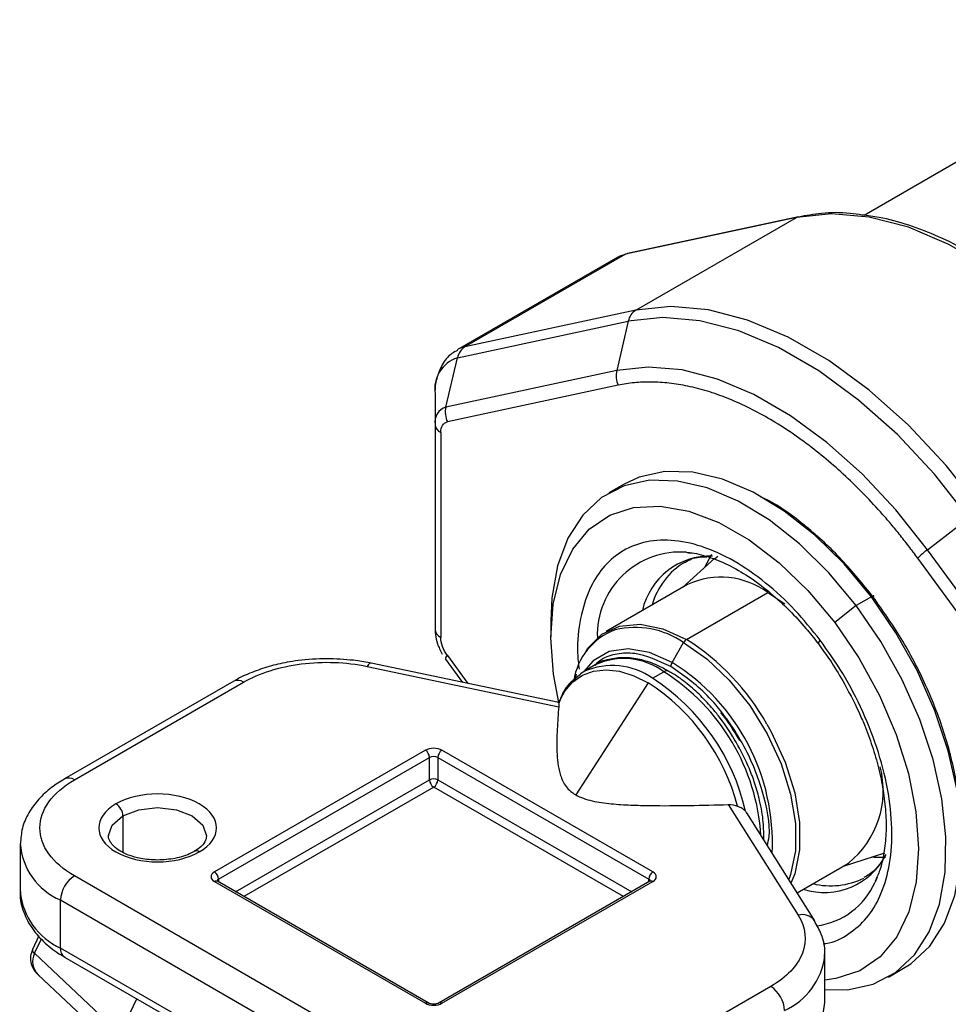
# Model space of a CAD drawing. Header units: millimetres. Extents: x 19 to 819, y 19 to 629.
# Tile 32 of 70: x 125 to 161, y 439 to 477. Entities that reach past the tile are written whole.
import ezdxf

# ---------------------------------------------------------------- set-up
doc = ezdxf.new("R2010")
doc.units = ezdxf.units.MM
doc.header["$LTSCALE"] = 3

msp = doc.modelspace()

# ---------------------------------------------------------------- linework, layer by layer
for p, q in [((170.415, 476.6239), (157.4581, 469.144)), ((154.8742, 469.0626), (148.3418, 467.6589)), ((154.9454, 469.0901), (148.413, 467.6864)), ((148.7299, 465.5156), (154.8742, 469.0626)), ((148.0419, 467.5443), (141.8976, 463.9973)), ((148.3418, 467.6589), (142.1975, 464.1119)), ((148.7299, 465.5156), (142.1975, 464.1119)), ((141.9103, 463.6968), (148.4427, 465.1004)), ((148.4427, 465.1004), (148.0018, 463.2162)), ((141.4694, 461.8125), (141.9103, 463.6968)), ((148.0018, 463.2162), (141.4694, 461.8125)), ((141.0565, 462.3176), (141.0565, 461.1455)), ((148.0586, 462.647), (141.5262, 461.2433)), ((141.0565, 461.1455), (141.0565, 453.3149)), ((141.2762, 460.8393), (141.2762, 453.0088)), ((148.282, 458.8673), (147.6986, 458.5305)), ((159.8776, 456.3604), (161.4671, 457.5817)), ((150.6747, 456.2639), (150.7978, 456.2491)), ((166.41, 447.4146), (159.8776, 456.3604)), ((151.7498, 456.0371), (150.5179, 454.9187)), ((151.6306, 456.1739), (151.3612, 455.6843)), ((151.8629, 456.098), (151.7353, 455.9969)), ((166.0426, 447.0903), (159.5102, 456.0361)), ((150.7097, 455.0294), (147.5936, 453.2305)), ((150.6683, 452.9261), (153.7844, 454.7249)), ((153.7844, 454.7249), (154.4315, 454.2955)), ((157.7358, 454.5614), (157.1525, 454.2246)), ((157.1525, 454.2246), (156.3337, 453.5711)), ((145.4847, 453.6373), (145.4847, 453.025)), ((150.1187, 452.0502), (150.5558, 452.8073)), ((141.4509, 452.18), (142.1035, 451.2863)), ((141.5262, 452.3161), (142.3099, 451.2429)), ((138.457, 451.8985), (145.7847, 450.3588)), ((145.7856, 450.5126), (138.6112, 452.0201)), ((147.1822, 451.9538), (146.7483, 451.7034)), ((146.3988, 451.3232), (146.4616, 451.6056)), ((146.6142, 451.5899), (146.402, 451.4186)), ((149.3731, 451.4435), (149.8069, 451.6939)), ((133.3609, 451.3314), (126.8929, 447.5975)), ((127.2679, 447.5604), (133.7359, 451.2943)), ((149.2027, 451.2734), (146.4325, 446.9901)), ((140.6853, 448.6932), (132.6242, 444.0396)), ((132.7833, 443.7641), (140.8444, 448.4176)), ((140.8444, 447.5602), (140.8444, 448.4176)), ((141.1626, 448.4176), (149.2236, 443.7641)), ((141.1626, 448.4176), (141.1626, 447.5602)), ((149.3827, 444.0396), (141.3217, 448.6932)), ((133.4327, 443.2816), (140.8444, 447.5602)), ((141.0035, 447.2847), (133.751, 443.0979)), ((148.2559, 443.0979), (141.0035, 447.2847)), ((141.1626, 447.5602), (148.5742, 443.2816)), ((152.268, 446.6161), (154.9351, 442.3859)), ((129.1241, 446.1826), (129.1241, 444.7882)), ((152.9235, 446.3592), (152.9621, 446.2918)), ((155.5695, 442.1735), (152.97, 446.2965)), ((125.1999, 445.1111), (125.1999, 443.2738)), ((156.6674, 444.2663), (158.2519, 444.7738)), ((154.8951, 443.2432), (156.8592, 444.377)), ((141.0565, 435.9266), (127.2679, 443.8866)), ((157.9594, 443.8434), (157.8754, 443.6524)), ((132.6242, 443.6722), (140.6853, 439.0187)), ((140.7978, 439.0299), (132.7367, 443.6834)), ((132.7833, 443.7641), (132.7833, 443.6565)), ((149.2702, 443.6834), (141.2092, 439.0299)), ((141.3217, 439.0187), (149.3827, 443.6722)), ((149.2236, 443.6565), (149.2236, 443.7641)), ((126.7376, 442.968), (140.5262, 435.008)), ((126.7376, 441.1308), (126.7376, 442.968)), ((125.9101, 441.5937), (125.6629, 441.0686)), ((125.7453, 440.9311), (126.0063, 441.4855)), ((129.0205, 437.8518), (125.7453, 440.9311)), ((140.5262, 433.1708), (126.7376, 441.1308)), ((155.9565, 439.0478), (155.9565, 440.885)), ((126.8929, 440.7874), (140.6815, 432.8274)), ((125.8827, 440.111), (129.1579, 437.0318)), ((158.3853, 440.0187), (158.9686, 440.3555)), ((153.8884, 439.6605), (147.4205, 435.9266)), ((129.0205, 437.8518), (129.6525, 439.1943))]:
    msp.add_line(p, q)
at = {"flags": 128}
for points in [[(168.0742, 461.4423), (166.7337, 463.1325), (165.2994, 464.6624), (163.797, 466.0048), (162.2531, 467.1357), (160.6953, 468.0349), (159.1514, 468.6866), (157.649, 469.0789), (156.2147, 469.205), (154.8742, 469.0626)], [(154.8742, 469.0626), (154.9288, 469.0859), (154.9454, 469.0901)], [(148.0419, 467.5443), (148.1391, 467.5936), (148.3418, 467.6589)], [(148.3418, 467.6589), (148.3964, 467.6823), (148.413, 467.6864)], [(161.9299, 457.8953), (160.5894, 459.5855), (159.1551, 461.1154), (157.6527, 462.4577), (156.1088, 463.5886), (154.551, 464.4879), (153.0071, 465.1395), (151.5047, 465.5319), (150.0704, 465.658), (148.7299, 465.5156)], [(161.4671, 457.5817), (160.1444, 459.2493), (158.7292, 460.7588), (157.2467, 462.0833), (155.7234, 463.1992), (154.1864, 464.0865), (152.6631, 464.7294), (151.1806, 465.1166), (149.7654, 465.241), (148.4427, 465.1004)], [(142.1975, 464.1119), (141.9948, 464.0465), (141.9025, 464.0001)], [(159.8776, 456.3604), (158.6716, 457.881), (157.3812, 459.2575), (156.0295, 460.4651), (154.6405, 461.4826), (153.239, 462.2916), (151.85, 462.8779), (150.4983, 463.2309), (149.2079, 463.3443), (148.0018, 463.2162)], [(157.7358, 454.5614), (156.6932, 455.8157), (155.575, 456.9172), (154.4088, 457.8388), (153.2233, 458.5579), (152.0477, 459.0566), (150.911, 459.3228), (149.8411, 459.3498), (148.8644, 459.1371), (148.282, 458.8673)], [(157.1525, 454.2246), (156.1098, 455.4789), (154.9916, 456.5804), (153.8254, 457.502), (152.64, 458.2211), (151.4644, 458.7198), (150.3276, 458.986), (149.2577, 459.013), (148.281, 458.8003), (147.4215, 458.353), (146.7004, 457.6821), (146.1355, 456.8043), (145.7406, 455.741), (145.5255, 454.5185), (145.4847, 453.6373)], [(145.7832, 450.5131), (145.5848, 451.6027), (145.4848, 452.9956), (145.5765, 454.2787), (145.8573, 455.4169), (146.3196, 456.3792), (146.9509, 457.1394), (147.7338, 457.6767), (148.6471, 457.9764), (149.6657, 458.0304), (150.762, 457.8373), (151.906, 457.4022), (153.0666, 456.7371), (154.212, 455.8601), (155.311, 454.795), (156.3337, 453.5711)], [(157.8084, 454.549), (157.8222, 454.5676), (157.8294, 454.5819), (157.8297, 454.5914), (157.823, 454.5958), (157.8096, 454.5948), (157.7901, 454.5886), (157.7652, 454.5773), (157.7358, 454.5614)], [(158.9686, 440.3555), (159.2457, 440.533), (159.9668, 441.2038), (160.5318, 442.0817), (160.9267, 443.1449), (161.1418, 444.3674), (161.1718, 445.7191), (161.016, 447.1665), (160.6782, 448.6742), (160.1668, 450.2049), (159.4943, 451.721), (158.6773, 453.1852), (157.7358, 454.5614)], [(155.9565, 439.5404), (156.8262, 439.5361), (157.8029, 439.7489), (158.6624, 440.1962), (159.3835, 440.867), (159.9484, 441.7449), (160.3433, 442.8082), (160.5584, 444.0307), (160.5885, 445.3823), (160.4327, 446.8297), (160.0949, 448.3374), (159.5834, 449.8681), (158.9109, 451.3843), (158.0939, 452.8484), (157.1525, 454.2246)], [(146.7925, 452.4191), (146.9022, 452.5893), (147.4366, 453.1302), (148.1122, 453.4426), (148.8996, 453.513), (149.7642, 453.3383), (150.6683, 452.9261)], [(156.3337, 453.5711), (157.2521, 452.2216), (158.0412, 450.7834), (158.6794, 449.2956), (159.1495, 447.7989), (159.4384, 446.3342), (159.5384, 444.9413), (159.4468, 443.6582), (159.166, 442.52), (158.7036, 441.5577), (158.0724, 440.7975), (157.2894, 440.2602), (156.3762, 439.9605), (155.9565, 439.9074)], [(150.1187, 452.0502), (149.2587, 452.4348), (148.4418, 452.5763), (147.7089, 452.4676), (147.0969, 452.1142), (146.7332, 451.6946)], [(150.5558, 452.8073), (151.4503, 452.1824), (152.3057, 451.3677), (153.0845, 450.3987), (153.7529, 449.3179), (154.2816, 448.1725), (154.6474, 447.0126), (154.8344, 445.8887), (154.8344, 444.8502), (154.6474, 443.9422), (154.5759, 443.7495)], [(138.6112, 452.0201), (138.5995, 452.0213), (138.5551, 452.0076), (138.507, 451.9661), (138.457, 451.8985)], [(145.7806, 450.5008), (146.0123, 450.9481), (146.3174, 451.3059), (146.689, 451.5659), (147.1185, 451.722), (147.5961, 451.7707), (148.1106, 451.7108), (148.6503, 451.5438), (149.2027, 451.2734)], [(146.6204, 451.622), (146.7192, 451.6862), (146.7483, 451.7034)], [(153.7354, 449.6938), (153.9001, 449.3989), (154.4344, 448.2411), (154.8042, 447.0685), (154.9932, 445.9325), (154.9932, 444.8827), (154.8042, 443.965), (154.6624, 443.6123)], [(129.1241, 446.1826), (129.7324, 446.4173), (130.4499, 446.4997), (131.1674, 446.4173), (131.7757, 446.1826), (132.1822, 445.8315), (132.3249, 445.4173), (132.3247, 445.4007)], [(128.5751, 445.4339), (128.7176, 445.8315), (129.1241, 446.1826)], [(157.7521, 444.6137), (157.846, 444.6049), (158.2821, 444.6003)]]:
    msp.add_lwpolyline(points, dxfattribs=at)
for centre, radius, start, end in [((149.0669, 464.9756), 0.6365, 121.96997, 168.68806), ((142.5345, 463.5719), 0.6365, 121.96997, 168.68806), ((142.3046, 462.4988), 1.2612, 108.21598, 188.2604), ((148.8904, 463.0174), 0.9105, 167.39035, 204.00708), ((141.6601, 461.2331), 0.61, 108.21598, 188.2604), ((142.358, 461.6137), 0.9105, 167.39035, 204.00708), ((141.4318, 461.1829), 0.3772, 185.6948, 245.62534), ((150.4343, 453.0976), 3.1754, 85.65914, 181.91778), ((161.6411, 453.992), 2.9528, 126.66913, 136.18979), ((151.5871, 453.4445), 2.6719, 88.32041, 167.31644), ((152.0001, 453.5083), 2.7492, 120.21241, 164.44857), ((151.9868, 452.2492), 3.0595, 54.01716, 114.67238), ((141.4318, 453.3524), 0.3772, 185.6948, 245.62534), ((148.8003, 450.9772), 2.4705, 110.21565, 171.31668), ((148.711, 450.1646), 3.2229, 55.08151, 103.72079), ((150.8401, 452.6507), 0.3246, 121.95467, 151.14439), ((145.9345, 445.3629), 8.9225, 29.03842, 57.95734), ((155.8872, 452.7638), 0.1764, 127.7877, 182.07269), ((141.6365, 452.1661), 0.1862, 126.32553, 175.73388), ((148.276, 449.6168), 2.5803, 53.60737, 115.08217), ((147.8314, 449.2574), 2.675, 54.80596, 113.88358), ((150.3965, 451.8823), 0.3246, 148.85627, 178.0435), ((145.8115, 445.1395), 8.143, 357.25659, 58.06586), ((133.5162, 450.9876), 0.3772, 54.38242, 114.30712), ((144.9028, 444.54), 8.2245, 12.77909, 57.07493), ((149.9152, 451.5526), 0.1781, 61.93579, 127.46108), ((145.4897, 444.9068), 8.0439, 3.72724, 57.53967), ((144.822, 444.4984), 8.0679, 14.72917, 57.11336), ((140.4989, 448.4019), 0.3458, 2.60548, 57.39452), ((141.0035, 448.1105), 0.3458, 62.60967, 117.39033), ((141.508, 448.4019), 0.3458, 122.60548, 177.39452), ((154.6198, 447.1558), 3.5688, 308.86389, 14.5804), ((127.048, 447.2531), 0.3779, 54.41134, 113.97586), ((141.0035, 447.2532), 0.3458, 62.60967, 117.39033), ((141.1898, 447.5759), 0.3458, 182.60548, 237.39452), ((140.8171, 447.5759), 0.3458, 302.60548, 357.39452), ((128.5484, 446.1565), 0.5763, 2.60548, 57.39452), ((127.7076, 445.2863), 2.5131, 183.73274, 247.29338), ((131.9326, 444.6638), 0.1779, 52.52421, 118.21655), ((155.9393, 445.8955), 2.6437, 252.17237, 333.19415), ((127.889, 442.9156), 1.1526, 122.60548, 177.39452), ((132.4379, 443.7483), 0.3458, 2.60548, 57.39452), ((149.569, 443.7483), 0.3458, 122.60548, 177.39452), ((132.6901, 443.5802), 0.1132, 65.69288, 125.61758), ((132.836, 443.654), 0.122, 115.55803, 161.6682), ((149.171, 443.654), 0.122, 18.30128, 64.44501), ((149.3168, 443.5802), 0.1132, 54.38242, 114.30712), ((156.1818, 446.3448), 2.8349, 256.10352, 296.49361), ((155.2909, 444.7787), 2.8193, 277.1819, 336.45262), ((127.8273, 443.5359), 2.6404, 185.6948, 245.62534), ((155.1004, 441.8252), 0.5846, 36.96981, 106.42756), ((125.823, 441.0711), 0.1601, 180.86563, 240.97373), ((126.3785, 440.6156), 0.7074, 153.51824, 225.50132), ((127.1051, 441.0902), 0.3697, 173.70115, 234.98667), ((153.3344, 441.1498), 2.6408, 294.24476, 353.00681), ((153.2674, 438.6895), 1.1526, 2.60548, 57.39452), ((140.7509, 438.9294), 0.1109, 64.94947, 126.30119), ((141.256, 438.9293), 0.1109, 53.70355, 114.99877), ((153.3491, 439.2954), 2.6191, 294.10553, 354.57433)]:
    msp.add_arc(centre, radius, start, end)
for points, knots in [([(157.3796, 469.1549), (157.2258, 469.1785), (156.6939, 469.2601), (155.8732, 469.2497), (155.241, 469.1326), (154.9499, 469.0786)], [0, 0, 0, 0, 0.1799055, 0.6223292, 1, 1, 1, 1]), ([(168.0968, 461.663), (167.921, 461.8997), (167.4773, 462.4973), (166.6995, 463.4167), (165.7616, 464.4261), (164.7484, 465.3912), (163.6817, 466.2848), (162.5758, 467.0857), (161.4454, 467.7775), (160.3024, 468.35), (159.1602, 468.7849), (158.1793, 469.0614), (157.5966, 469.1295), (157.3796, 469.1549)], [0, 0, 0, 0, 0.0569249, 0.1437095, 0.2361586, 0.3318976, 0.4299888, 0.5297156, 0.6306226, 0.7324446, 0.8350806, 0.9385733, 1, 1, 1, 1]), ([(141.9173, 463.9799), (141.8412, 463.9426), (141.5969, 463.8231), (141.3064, 463.4397), (141.1086, 462.9193), (141.0417, 462.5287), (141.0584, 462.3244), (141.0594, 462.3127)], [0, 0, 0, 0, 0.1307922, 0.4197362, 0.7143145, 0.9836039, 1, 1, 1, 1]), ([(159.5102, 456.0361), (159.4525, 456.1145), (159.3373, 456.2712), (159.1614, 456.5026), (158.9836, 456.7312), (158.8035, 456.9567), (158.6213, 457.1792), (158.4369, 457.3987), (158.0877, 457.8036), (157.5635, 458.3764), (156.8462, 459.088), (156.1055, 459.7518), (155.0868, 460.5696), (153.7844, 461.4383), (152.4821, 462.0733), (151.4634, 462.4317), (150.7228, 462.623), (150.0054, 462.7397), (149.4335, 462.775), (148.9929, 462.7679), (148.6744, 462.7453), (148.3621, 462.7069), (148.1598, 462.6669), (148.0586, 462.647)], [0, 0, 0, 0, 0.017169, 0.0343207, 0.0514623, 0.0686012, 0.0857446, 0.1029, 0.1200745, 0.1821681, 0.2442845, 0.3078462, 0.3714312, 0.5000022, 0.6285731, 0.6921348, 0.7557198, 0.8178134, 0.8799299, 0.9099628, 0.9399593, 0.9699587, 1, 1, 1, 1]), ([(157.8084, 454.549), (157.4166, 455.0368), (156.6096, 456.0417), (155.2302, 457.2808), (154.1676, 458.0863), (153.5913, 458.3386), (153.5094, 458.3744)], [0, 0, 0, 0, 0.2987846, 0.6154663, 0.9453137, 1, 1, 1, 1]), ([(155.7791, 452.9032), (155.461, 453.2981), (154.8059, 454.1114), (153.6846, 455.1381), (152.4797, 455.9728), (151.2486, 456.5298), (150.0713, 456.7689), (149.0177, 456.6842), (148.1385, 456.309), (147.4431, 455.6887), (146.9168, 454.8413), (146.5891, 453.7447), (146.4597, 452.7008), (146.5365, 451.9966), (146.5594, 451.7869)], [0, 0, 0, 0, 0.0818672, 0.1686382, 0.2590167, 0.3513131, 0.4436095, 0.5339879, 0.620759, 0.7026262, 0.7844934, 0.8712644, 0.9616429, 1, 1, 1, 1]), ([(150.6084, 455.8693), (150.6271, 455.8826), (150.802, 456.0078), (151.0745, 456.0883), (151.3756, 456.0915), (151.4498, 456.0924)], [0, 0, 0, 0, 0.0824032, 0.7739676, 1, 1, 1, 1]), ([(150.6936, 456.2478), (150.7556, 456.2454), (151.0332, 456.235), (151.5968, 456.072), (152.3555, 455.7541), (153.1316, 455.2918), (153.8867, 454.7194), (154.5937, 454.0698), (155.1855, 453.4172), (155.5519, 452.9788), (155.7008, 452.7693), (155.7097, 452.7568)], [0, 0, 0, 0, 0.0432687, 0.1937707, 0.3424518, 0.4894415, 0.6337314, 0.7709568, 0.8987725, 0.9939374, 1, 1, 1, 1]), ([(161.173, 445.3596), (161.1764, 445.3949), (161.2317, 445.984), (161.0497, 447.3065), (160.6071, 449.2355), (159.8588, 451.1622), (158.9274, 452.9646), (158.1741, 454.0312), (157.8084, 454.549)], [0, 0, 0, 0, 0.0131073, 0.218438, 0.4237687, 0.6248325, 0.817871, 1, 1, 1, 1]), ([(141.0637, 453.3134), (141.0636, 453.2472), (141.0632, 453.0648), (141.142, 452.741), (141.2613, 452.5015), (141.3256, 452.3725)], [0, 0, 0, 0, 0.2082446, 0.5736653, 1, 1, 1, 1]), ([(155.889, 441.2975), (155.9248, 441.3), (156.2994, 441.3252), (156.8772, 441.6462), (157.5826, 442.2431), (158.1037, 443.098), (158.4432, 444.1877), (158.5607, 445.5139), (158.4283, 447.011), (158.0471, 448.5917), (157.4451, 450.1524), (156.6874, 451.6169), (156.0759, 452.4828), (155.7791, 452.9032)], [0, 0, 0, 0, 0.0104159, 0.1089706, 0.2019556, 0.2949406, 0.3934953, 0.4961473, 0.6009778, 0.7058083, 0.8084603, 0.907015, 1, 1, 1, 1]), ([(155.7097, 452.7568), (155.8611, 452.5509), (156.1919, 452.101), (156.4828, 451.6154), (156.6405, 451.352)], [0, 0, 0, 0, 0.4576098, 1, 1, 1, 1]), ([(136.9179, 452.1928), (136.5513, 452.1799), (136.0363, 452.1618), (135.3031, 452.0425), (134.7022, 451.9039), (134.0458, 451.6727), (133.5936, 451.4794), (133.388, 451.343), (133.3655, 451.3281)], [0, 0, 0, 0, 0.28144063, 0.39542593, 0.58249944, 0.77330299, 0.97516529, 1, 1, 1, 1]), ([(138.6104, 452.018), (138.5922, 452.0225), (138.378, 452.0761), (137.8144, 452.1578), (137.2605, 452.1794), (136.9179, 452.1928)], [0, 0, 0, 0, 0.0340679, 0.4024338, 1, 1, 1, 1]), ([(149.994, 451.7028), (149.8478, 451.7855), (149.5024, 451.9807), (148.9518, 452.162), (148.3472, 452.2573), (147.7581, 452.1935), (147.3466, 452.0848), (147.1776, 451.9452), (147.1646, 451.9344)], [0, 0, 0, 0, 0.1461828, 0.3452217, 0.5486289, 0.7586808, 0.9814083, 1, 1, 1, 1]), ([(150.0721, 451.8934), (149.5993, 452.1091), (148.872, 452.441), (148.0039, 452.3964), (147.4878, 452.243), (147.252, 452.0225), (147.173, 451.9486)], [0, 0, 0, 0, 0.4228063, 0.6504103, 0.8828444, 1, 1, 1, 1]), ([(133.7359, 451.2943), (134.3416, 451.6439), (135.1076, 451.8866), (136.7802, 452.1006), (137.6521, 452.0676), (138.457, 451.8985)], [0, 0, 0, 0, 0.5, 0.5, 1, 1, 1, 1]), ([(153.7605, 445.0428), (153.7856, 445.1572), (153.9143, 445.7421), (153.6714, 446.8685), (153.2346, 448.1264), (152.7437, 449.1047), (152.1443, 450.0098), (151.2701, 451.0548), (150.5441, 451.563), (150.0721, 451.8934)], [0, 0, 0, 0, 0.0550593, 0.2813318, 0.4031383, 0.5275296, 0.651921, 0.7737275, 1, 1, 1, 1]), ([(146.402, 451.4186), (146.3476, 451.3774), (146.1236, 451.2074), (145.9189, 450.8862), (145.8207, 450.5805), (145.7952, 450.501)], [0, 0, 0, 0, 0.1915078, 0.7898746, 1, 1, 1, 1]), ([(152.5694, 449.0018), (152.3736, 449.3155), (152.0991, 449.7555), (151.63, 450.3347), (151.2129, 450.7871), (150.6929, 451.2435), (150.2815, 451.5545), (150.0427, 451.6777), (149.994, 451.7028)], [0, 0, 0, 0, 0.2759459, 0.3869543, 0.5690507, 0.7544147, 0.9499124, 1, 1, 1, 1]), ([(156.6405, 451.352), (156.8552, 450.9562), (157.1568, 450.4004), (157.5168, 449.5569), (157.7812, 448.8403), (158.0241, 447.9998), (158.1997, 447.1489), (158.2965, 446.3063), (158.308, 445.5013), (158.2297, 444.7601), (158.0876, 444.1401), (157.9409, 443.8208), (157.8774, 443.6823)], [0, 0, 0, 0, 0.1416832, 0.1989989, 0.2932559, 0.3896704, 0.4914982, 0.5959087, 0.701883, 0.808891, 0.9171207, 1, 1, 1, 1]), ([(145.7847, 450.3588), (145.7603, 450.0715), (145.7395, 449.7841), (145.7128, 449.2091), (145.7063, 448.921), (145.7231, 448.4902), (145.7332, 448.347), (145.7696, 448.0616), (145.7955, 447.9194), (145.8789, 447.6372), (145.9354, 447.4967), (146.0751, 447.2911), (146.1301, 447.2253), (146.2629, 447.1011), (146.3418, 447.0424), (146.4325, 446.9901)], [0, 0, 0, 0, 0.25, 0.25, 0.5, 0.5, 0.625, 0.625, 0.75, 0.75, 0.875, 0.875, 0.9375, 0.9375, 1, 1, 1, 1]), ([(151.9665, 450.1343), (151.9799, 450.1183), (152.1429, 449.9252), (152.3894, 449.5687), (152.6015, 449.2178), (152.69, 449.0714)], [0, 0, 0, 0, 0.04991233, 0.60374411, 1, 1, 1, 1]), ([(153.6225, 445.2615), (153.6225, 445.4846), (153.6225, 445.9684), (153.494, 446.6998), (153.3011, 447.3868), (153.0251, 448.1419), (152.7485, 448.6637), (152.5694, 449.0018)], [0, 0, 0, 0, 0.1901691, 0.4125653, 0.5789499, 0.7272651, 1, 1, 1, 1]), ([(126.8975, 447.5942), (126.7249, 447.4886), (126.3517, 447.2601), (125.8864, 446.8264), (125.5035, 446.3062), (125.2479, 445.7302), (125.2219, 445.3229), (125.2093, 445.1264)], [0, 0, 0, 0, 0.1756194, 0.3798951, 0.5881447, 0.8012898, 1, 1, 1, 1]), ([(127.2679, 443.8866), (126.424, 444.3737), (125.9499, 445.0345), (125.9499, 446.4124), (126.424, 447.0732), (127.2679, 447.5604)], [0, 0, 0, 0, 0.5, 0.5, 1, 1, 1, 1]), ([(132.0409, 444.805), (132.919, 445.3119), (132.919, 446.135), (131.1628, 447.1488), (129.737, 447.1488), (128.8589, 446.6419)], [0, 0, 0, 0, 0.5, 0.5, 1, 1, 1, 1]), ([(146.4325, 446.9901), (146.5224, 446.9382), (146.6213, 446.8937), (146.8341, 446.8173), (146.9489, 446.7851), (147.299, 446.7051), (147.5426, 446.6717), (148.0386, 446.6225), (148.2874, 446.6074), (148.7845, 446.5863), (149.0332, 446.5805), (149.7793, 446.5708), (150.277, 446.5746), (151.2724, 446.59), (151.7702, 446.602), (152.268, 446.6161)], [0, 0, 0, 0, 0.0625, 0.0625, 0.125, 0.125, 0.25, 0.25, 0.375, 0.375, 0.5, 0.5, 0.75, 0.75, 1, 1, 1, 1]), ([(128.8589, 446.6419), (127.9808, 446.135), (127.9808, 445.3119), (129.737, 444.2981), (131.1628, 444.2981), (132.0409, 444.805)], [0, 0, 0, 0, 0.5, 0.5, 1, 1, 1, 1]), ([(152.9235, 446.3592), (152.8879, 446.3997), (152.8455, 446.4341), (152.7447, 446.4967), (152.6871, 446.524), (152.6247, 446.5497)], [0, 0, 0, 0, 0.5, 0.5, 1, 1, 1, 1]), ([(130.4499, 444.4934), (130.2296, 444.5048), (129.9223, 444.5208), (129.5157, 444.6196), (129.2145, 444.7272), (128.9317, 444.8846), (128.7215, 445.0624), (128.6051, 445.2506), (128.5578, 445.3576), (128.5779, 445.423), (128.5795, 445.4283)], [0, 0, 0, 0, 0.20839412, 0.29083664, 0.42287444, 0.55275215, 0.68663992, 0.8258914, 0.98596783, 1, 1, 1, 1]), ([(132.3203, 445.4063), (132.3099, 445.3382), (132.2895, 445.2042), (132.1115, 444.983), (131.9133, 444.8681), (131.8429, 444.8272)], [0, 0, 0, 0, 0.3998312, 0.7867051, 1, 1, 1, 1]), ([(131.8429, 444.8272), (131.8107, 444.8059), (131.7019, 444.7336), (131.4472, 444.64), (131.0236, 444.5238), (130.6748, 444.5053), (130.4499, 444.4934)], [0, 0, 0, 0, 0.101831, 0.3445594, 0.5774376, 1, 1, 1, 1]), ([(158.1395, 444.4512), (158.0453, 444.3233), (157.8467, 444.0533), (157.5898, 443.9021), (157.4547, 443.8225)], [0, 0, 0, 0, 0.4737509, 1, 1, 1, 1]), ([(132.737, 443.6833), (132.7296, 443.6879), (132.7146, 443.6973), (132.7089, 443.7051), (132.7099, 443.7033), (132.7101, 443.703)], [0, 0, 0, 0, 0.4397088, 0.900983, 1, 1, 1, 1]), ([(149.296, 443.7025), (149.2958, 443.7019), (149.2954, 443.7005), (149.2787, 443.6892), (149.2701, 443.6833)], [0, 0, 0, 0, 0.4854504, 1, 1, 1, 1]), ([(125.2093, 443.2892), (125.2061, 443.2653), (125.1706, 443.0006), (125.3099, 442.502), (125.6297, 441.8584), (126.1318, 441.3159), (126.5671, 440.9629), (126.8544, 440.8167), (126.9008, 440.7931)], [0, 0, 0, 0, 0.0241811, 0.2675371, 0.4986455, 0.731387, 0.9566708, 1, 1, 1, 1]), ([(154.9351, 442.3859), (155.228, 441.9212), (155.2852, 441.4179), (154.9144, 440.4524), (154.4941, 440.0101), (153.8884, 439.6605)], [0, 0, 0, 0, 0.5, 0.5, 1, 1, 1, 1]), ([(155.94, 440.8122), (155.9461, 440.8552), (155.9862, 441.1388), (155.8715, 441.6193), (155.6519, 442.0017), (155.5561, 442.1684)], [0, 0, 0, 0, 0.09160833, 0.6038557, 1, 1, 1, 1]), ([(125.6691, 441.0642), (125.6379, 440.9855), (125.5684, 440.81), (125.6022, 440.5266), (125.7398, 440.2469), (125.8608, 440.1216), (125.9412, 440.0602), (125.9491, 440.0542)], [0, 0, 0, 0, 0.19514185, 0.43506772, 0.64433318, 0.96536499, 1, 1, 1, 1]), ([(141.0035, 438.9839), (140.9714, 438.9855), (140.9268, 438.9876), (140.8699, 439.0004), (140.8314, 439.0129), (140.8052, 439.0249), (140.7982, 439.0296), (140.798, 439.0298)], [0, 0, 0, 0, 0.3864502, 0.5365106, 0.7683462, 0.9920797, 1, 1, 1, 1]), ([(141.209, 439.0298), (141.2089, 439.0298), (141.2013, 439.0245), (141.1731, 439.0118), (141.1283, 438.9979), (141.0721, 438.9865), (141.0284, 438.9849), (141.0035, 438.9839)], [0, 0, 0, 0, 0.0031372, 0.2658126, 0.4721817, 0.6983826, 1, 1, 1, 1])]:
    msp.add_open_spline(points, degree=3, knots=knots)
for points in [[(141.2762, 460.8393), (141.2762, 461.0585), (141.3697, 461.2097), (141.5262, 461.2433)], [(141.5262, 452.3161), (141.3697, 452.5304), (141.2762, 452.7896), (141.2762, 453.0088)], [(145.7806, 450.5008), (145.7885, 450.4777), (145.7907, 450.4301), (145.7847, 450.3588)], [(141.3217, 448.6932), (141.146, 448.7945), (140.8609, 448.7945), (140.6853, 448.6932)], [(152.268, 446.6161), (152.3916, 446.6196), (152.5124, 446.596), (152.6247, 446.5497)], [(132.6242, 444.0396), (132.4486, 443.9382), (132.4486, 443.7736), (132.6242, 443.6722)], [(149.3827, 443.6722), (149.5583, 443.7736), (149.5583, 443.9382), (149.3827, 444.0396)], [(140.6853, 439.0187), (140.8609, 438.9173), (141.146, 438.9173), (141.3217, 439.0187)]]:
    msp.add_open_spline(points, degree=3)

doc.saveas('drawing.dxf')
